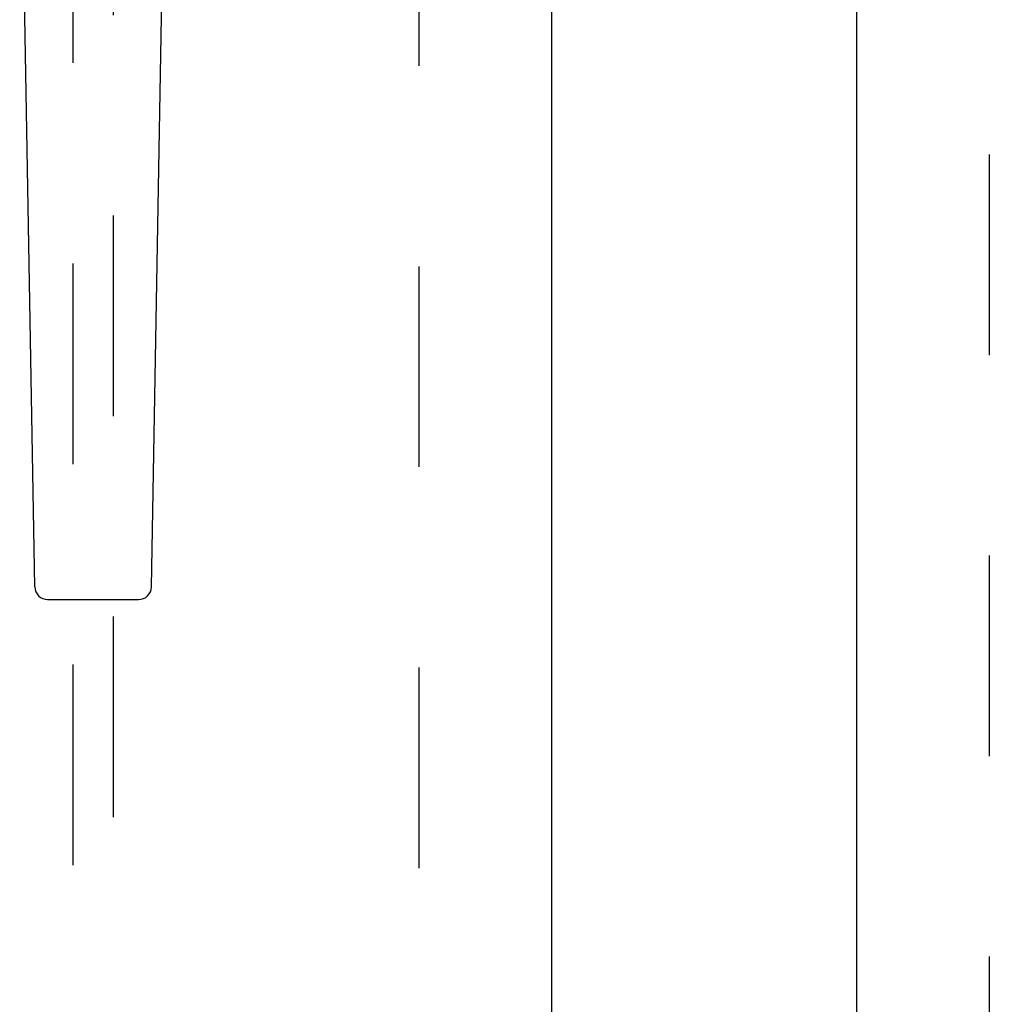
# Model space of a CAD drawing. Header units: inches. Extents: x 0 to 224, y 0 to 145.
# Tile 4 of 62: x 49.53 to 55.48, y 45.41 to 51.45. Entities that reach past the tile are written whole.
import ezdxf

# ---------------------------------------------------------------- set-up
doc = ezdxf.new("R2010")
doc.units = ezdxf.units.IN
doc.header["$LTSCALE"] = 12.302632
doc.header["$MEASUREMENT"] = 0
doc.linetypes.add('HIDDEN', pattern=[0.2, 0.1, -0.1])
doc.layers.get('0').update_dxf_attribs({"linetype": 'CONTINUOUS'})
doc.layers.add('DEFAULT_2', color=8, linetype='HIDDEN')

msp = doc.modelspace()

# ---------------------------------------------------------------- linework, layer by layer
at = {"color": 3, "linetype": 'Continuous'}
for p, q in [((52.7918, 85.7297), (52.7918, 23.4377)), ((54.6668, 23.4377), (54.6668, 85.7297))]:
    msp.add_line(p, q, dxfattribs=at)
at = {"color": 7, "linetype": 'Continuous'}
for p, q in [((49.6214, 47.9682), (49.5285, 53.2886)), ((50.3372, 47.9682), (50.43, 53.2886)), ((49.7001, 47.8908), (50.2584, 47.8908))]:
    msp.add_line(p, q, dxfattribs=at)
for centre, start, end in [((49.7001, 47.9695), 181, 270), ((50.2584, 47.9695), 270, 359)]:
    msp.add_arc(centre, 0.0787, start, end, dxfattribs=at)
at = {"layer": 'DEFAULT_2', "color": 8, "linetype": 'HIDDEN'}
for p, q in [((51.9793, 24.0987), (51.9793, 85.0687)), ((55.4793, 85.0687), (55.4793, 24.0987)), ((49.8543, 52.413), (49.8543, 24.4112)), ((50.1043, 24.4112), (50.1043, 52.413))]:
    msp.add_line(p, q, dxfattribs=at)

doc.saveas('drawing.dxf')
